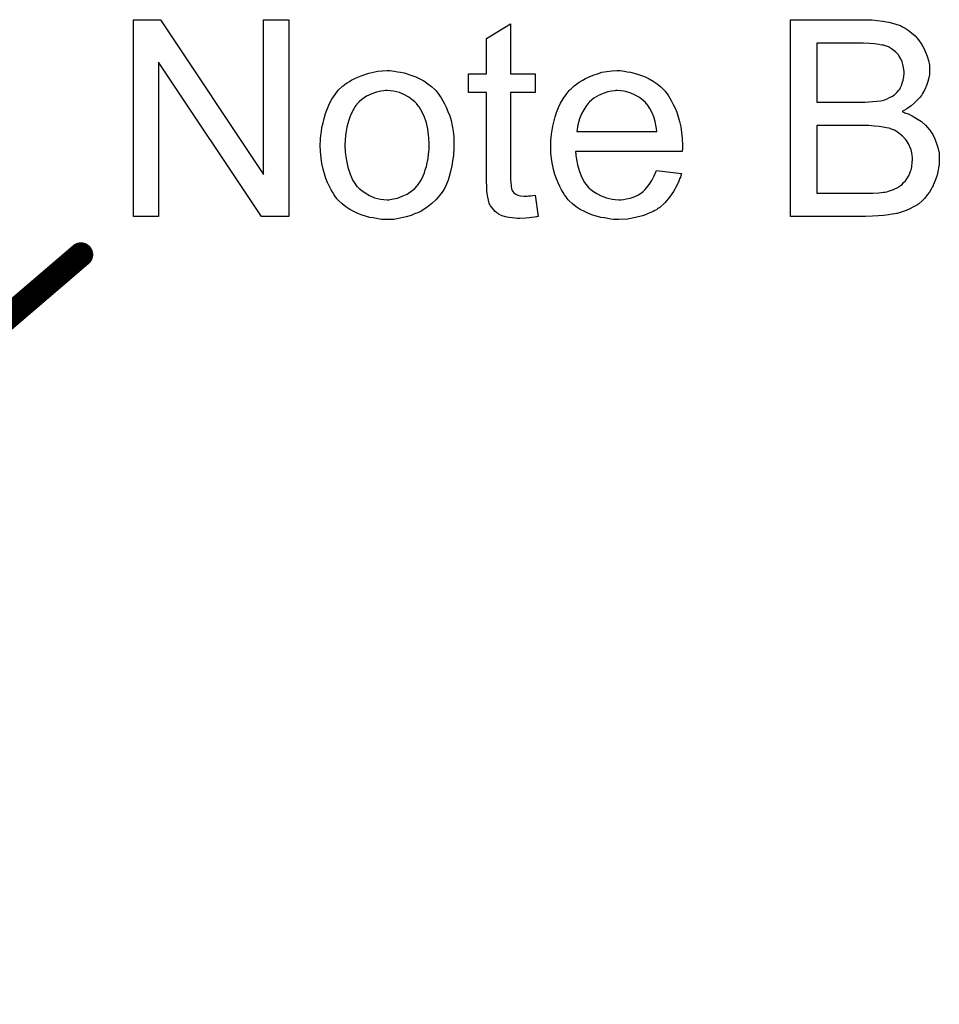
# Model space of a CAD drawing. Extents: x -1.3 to 9.2, y -4.6 to 3.5.
# Tile 67 of 215: x 2.383 to 2.757, y 1.363 to 1.764. Entities that reach past the tile are written whole.
import ezdxf

# ---------------------------------------------------------------- set-up
doc = ezdxf.new("R2010")
doc.units = 0
doc.layers.get('0').update_dxf_attribs({"linetype": 'CONTINUOUS'})
doc.layers.add('acc-ni-360-23-a_document', color=1, linetype='CONTINUOUS')

# ---------------------------------------------------------------- blocks, each defined once
blk = doc.blocks.new('D40')
at = {"const_width": 0.005}
blk.add_lwpolyline([(-0.0025, 0, 1), (0.0025, 0, 1)], format="xyb", close=True, dxfattribs=at)

msp = doc.modelspace()

# ---------------------------------------------------------------- linework, layer by layer
at = {"layer": 'acc-ni-360-23-a_document', "color": 1}
for points in [[(2.492482, 1.683612), (2.48149, 1.683612), (2.439607, 1.746437), (2.439607, 1.683612), (2.429425, 1.683612), (2.429425, 1.763676), (2.440301, 1.763676), (2.4823, 1.700735), (2.4823, 1.763676), (2.492482, 1.763676), (2.492482, 1.683612)], [(2.728857, 1.76356), (2.729783, 1.76356), (2.731865, 1.763329), (2.734179, 1.763098), (2.736609, 1.762635), (2.739039, 1.762056), (2.741237, 1.761246), (2.741353, 1.761246), (2.741468, 1.761131), (2.742162, 1.760784), (2.743204, 1.760205), (2.744361, 1.759395), (2.745749, 1.758354), (2.747253, 1.757081), (2.748642, 1.755461), (2.749914, 1.753726), (2.75003, 1.753495), (2.750377, 1.7528), (2.750956, 1.751875), (2.751534, 1.750486), (2.752113, 1.748867), (2.752691, 1.747131), (2.753038, 1.745164), (2.753154, 1.743197), (2.753154, 1.742966), (2.753154, 1.742387), (2.753038, 1.741346), (2.752807, 1.740073), (2.75246, 1.738569), (2.751881, 1.736949), (2.751187, 1.73533), (2.750262, 1.733594), (2.750146, 1.733363), (2.749799, 1.7329), (2.749104, 1.731974), (2.748179, 1.731049), (2.747022, 1.729892), (2.745633, 1.728619), (2.743898, 1.727462), (2.741931, 1.726305), (2.742047, 1.726305), (2.742278, 1.726189), (2.742625, 1.726074), (2.743088, 1.725842), (2.744477, 1.725379), (2.746096, 1.72457), (2.747832, 1.723528), (2.749799, 1.722255), (2.751534, 1.720751), (2.753154, 1.7189), (2.75327, 1.718669), (2.753733, 1.717975), (2.754427, 1.716933), (2.755121, 1.715545), (2.755815, 1.713694), (2.756509, 1.711727), (2.756972, 1.709413), (2.757088, 1.706867), (2.757088, 1.706752), (2.757088, 1.706636), (2.757088, 1.705942), (2.756972, 1.704785), (2.756741, 1.703396), (2.756509, 1.701777), (2.756046, 1.700041), (2.755468, 1.69819), (2.754658, 1.696339), (2.754542, 1.696107), (2.754195, 1.695529), (2.753733, 1.694719), (2.753038, 1.693562), (2.752113, 1.692405), (2.751187, 1.691132), (2.75003, 1.68986), (2.748757, 1.688818), (2.748642, 1.688703), (2.748179, 1.688355), (2.747369, 1.687893), (2.746328, 1.68743), (2.745055, 1.686736), (2.743551, 1.686041), (2.741931, 1.685463), (2.739964, 1.684884), (2.739733, 1.684884), (2.739039, 1.684653), (2.737882, 1.684537), (2.736378, 1.684306), (2.734526, 1.684074), (2.732328, 1.683843), (2.729898, 1.683727), (2.727122, 1.683612), (2.696577, 1.683612), (2.696577, 1.763676), (2.728047, 1.763676), (2.728857, 1.76356)], [(2.582728, 1.741693), (2.592678, 1.741693), (2.592678, 1.734057), (2.582728, 1.734057), (2.582728, 1.699925), (2.582728, 1.699694), (2.582728, 1.699231), (2.582728, 1.698537), (2.582844, 1.697727), (2.582959, 1.695876), (2.583075, 1.695066), (2.583191, 1.694487), (2.583306, 1.694256), (2.583653, 1.693793), (2.584116, 1.693215), (2.584926, 1.692636), (2.585158, 1.692521), (2.585736, 1.692289), (2.586777, 1.692058), (2.588282, 1.691942), (2.589439, 1.691942), (2.590017, 1.692058), (2.590827, 1.692058), (2.591753, 1.692173), (2.592678, 1.692289), (2.593951, 1.683612), (2.593719, 1.683612), (2.593257, 1.683496), (2.592447, 1.68338), (2.591405, 1.683264), (2.590248, 1.683033), (2.588976, 1.682917), (2.58643, 1.682802), (2.585505, 1.682802), (2.584579, 1.682917), (2.583422, 1.683033), (2.582034, 1.683149), (2.580645, 1.683496), (2.579373, 1.683843), (2.5781, 1.684421), (2.577984, 1.684537), (2.577637, 1.684769), (2.577174, 1.685116), (2.57648, 1.685694), (2.575902, 1.686273), (2.575207, 1.687083), (2.574513, 1.687892), (2.57405, 1.688934), (2.57405, 1.68905), (2.573819, 1.689512), (2.573703, 1.690322), (2.573472, 1.691479), (2.57324, 1.692983), (2.573125, 1.693909), (2.573125, 1.69495), (2.573009, 1.696223), (2.572893, 1.697496), (2.572893, 1.698884), (2.572893, 1.700504), (2.572893, 1.734057), (2.565604, 1.734057), (2.565604, 1.741693), (2.572893, 1.741693), (2.572893, 1.75604), (2.582728, 1.76194), (2.582728, 1.741693)], [(2.726196, 1.754189), (2.707221, 1.754189), (2.707221, 1.730123), (2.72689, 1.730123), (2.728394, 1.730239), (2.730014, 1.730354), (2.731634, 1.73047), (2.733254, 1.730702), (2.734526, 1.730933), (2.734758, 1.731049), (2.73522, 1.731164), (2.735915, 1.731512), (2.73684, 1.731974), (2.737766, 1.732437), (2.738807, 1.733131), (2.739849, 1.734057), (2.740658, 1.734983), (2.740774, 1.735098), (2.741006, 1.735445), (2.741353, 1.736139), (2.7417, 1.736949), (2.742047, 1.737875), (2.742394, 1.739032), (2.742625, 1.74042), (2.742741, 1.741925), (2.742741, 1.742156), (2.742741, 1.742619), (2.742625, 1.743313), (2.74251, 1.744238), (2.742278, 1.745396), (2.741931, 1.746553), (2.741468, 1.747709), (2.740774, 1.748867), (2.740658, 1.748982), (2.740427, 1.749329), (2.739964, 1.749908), (2.739386, 1.750486), (2.738576, 1.75118), (2.73765, 1.751875), (2.736493, 1.752569), (2.73522, 1.753032), (2.735105, 1.753032), (2.734526, 1.753263), (2.733716, 1.753379), (2.732444, 1.75361), (2.730708, 1.753842), (2.728741, 1.753957), (2.726196, 1.754189)], [(2.534481, 1.74285), (2.535522, 1.742734), (2.536679, 1.742503), (2.537952, 1.742272), (2.539456, 1.74204), (2.54258, 1.740999), (2.5442, 1.74042), (2.54582, 1.73961), (2.547439, 1.738801), (2.549059, 1.737643), (2.550563, 1.736486), (2.552067, 1.735098), (2.552183, 1.734982), (2.552414, 1.734751), (2.552762, 1.734288), (2.553224, 1.73371), (2.553803, 1.7329), (2.554497, 1.731859), (2.555191, 1.730701), (2.555885, 1.729429), (2.55658, 1.72804), (2.557274, 1.726305), (2.557968, 1.724569), (2.558547, 1.722602), (2.559009, 1.72052), (2.559356, 1.718322), (2.559588, 1.716008), (2.559704, 1.713462), (2.559704, 1.713347), (2.559704, 1.712999), (2.559704, 1.712421), (2.559704, 1.711611), (2.559588, 1.710685), (2.559472, 1.709528), (2.559472, 1.708371), (2.559241, 1.707099), (2.558894, 1.704206), (2.5582, 1.701314), (2.55739, 1.698421), (2.556233, 1.69576), (2.556233, 1.695644), (2.556117, 1.695529), (2.555885, 1.695182), (2.555654, 1.694719), (2.554844, 1.693562), (2.553803, 1.692173), (2.552414, 1.690554), (2.550679, 1.688934), (2.548712, 1.687314), (2.546398, 1.68581), (2.546282, 1.68581), (2.546167, 1.685694), (2.54582, 1.685463), (2.545241, 1.685231), (2.544663, 1.685), (2.543968, 1.684769), (2.542233, 1.684074), (2.540266, 1.683496), (2.537836, 1.682917), (2.535291, 1.682455), (2.532514, 1.682339), (2.531357, 1.682339), (2.530432, 1.682455), (2.52939, 1.68257), (2.528233, 1.682802), (2.526845, 1.683033), (2.525456, 1.683264), (2.522332, 1.68419), (2.520597, 1.684884), (2.518977, 1.685579), (2.517357, 1.686504), (2.515738, 1.687545), (2.514233, 1.688702), (2.512729, 1.690091), (2.512614, 1.690207), (2.512382, 1.690438), (2.512035, 1.690901), (2.511572, 1.691595), (2.510994, 1.692405), (2.510415, 1.69333), (2.509721, 1.694487), (2.509027, 1.695876), (2.508333, 1.69738), (2.507639, 1.699115), (2.50706, 1.700967), (2.506482, 1.702934), (2.506019, 1.705132), (2.505672, 1.707446), (2.50544, 1.709991), (2.505325, 1.712652), (2.505325, 1.712884), (2.505325, 1.713347), (2.50544, 1.714156), (2.50544, 1.715313), (2.505556, 1.716586), (2.505787, 1.718206), (2.506019, 1.719826), (2.506482, 1.721677), (2.506944, 1.723528), (2.507523, 1.725495), (2.508217, 1.727578), (2.509143, 1.729544), (2.510068, 1.731396), (2.511341, 1.733247), (2.512614, 1.734982), (2.514233, 1.736486), (2.514349, 1.736602), (2.514581, 1.736718), (2.515043, 1.737065), (2.515622, 1.737528), (2.516316, 1.737991), (2.517242, 1.738569), (2.518167, 1.739148), (2.519324, 1.739726), (2.520597, 1.740305), (2.521985, 1.740883), (2.525109, 1.741924), (2.528696, 1.742734), (2.530547, 1.74285), (2.532514, 1.742966), (2.533671, 1.742966), (2.534481, 1.74285)], [(2.628082, 1.74285), (2.629008, 1.742734), (2.630165, 1.742503), (2.631438, 1.742272), (2.632942, 1.741924), (2.63433, 1.741577), (2.63595, 1.740999), (2.637454, 1.74042), (2.639074, 1.73961), (2.640694, 1.738685), (2.642313, 1.737643), (2.643818, 1.736371), (2.645206, 1.734982), (2.645322, 1.734867), (2.645553, 1.734635), (2.6459, 1.734172), (2.646363, 1.733478), (2.646941, 1.732668), (2.64752, 1.731743), (2.648214, 1.730586), (2.648908, 1.729197), (2.649602, 1.727693), (2.650297, 1.726073), (2.650875, 1.724222), (2.651454, 1.722255), (2.651916, 1.720057), (2.652264, 1.717743), (2.652495, 1.715313), (2.652611, 1.712652), (2.652611, 1.712537), (2.652611, 1.712074), (2.652611, 1.711264), (2.652495, 1.710107), (2.609108, 1.710107), (2.609108, 1.709991), (2.609108, 1.709644), (2.609223, 1.709181), (2.609223, 1.708487), (2.609339, 1.707677), (2.60957, 1.706752), (2.609917, 1.704669), (2.610612, 1.702355), (2.611537, 1.69981), (2.61281, 1.697496), (2.61443, 1.695413), (2.614545, 1.695413), (2.614661, 1.695182), (2.615355, 1.694603), (2.616397, 1.693793), (2.617785, 1.692983), (2.619636, 1.692058), (2.621719, 1.691248), (2.624033, 1.690669), (2.625305, 1.690554), (2.626694, 1.690438), (2.627619, 1.690438), (2.628661, 1.690554), (2.629934, 1.690785), (2.631322, 1.691132), (2.632942, 1.691595), (2.634446, 1.692289), (2.63595, 1.693215), (2.636066, 1.69333), (2.636644, 1.693793), (2.637338, 1.694487), (2.638148, 1.695413), (2.639074, 1.696686), (2.640115, 1.698305), (2.641156, 1.700157), (2.642082, 1.702355), (2.652264, 1.701082), (2.652264, 1.700967), (2.652148, 1.700735), (2.652032, 1.700272), (2.651801, 1.699578), (2.651454, 1.698884), (2.651107, 1.697958), (2.650181, 1.695992), (2.649024, 1.693793), (2.647404, 1.691479), (2.645553, 1.689281), (2.643239, 1.687198), (2.643123, 1.687198), (2.642892, 1.686967), (2.642545, 1.686736), (2.642082, 1.686388), (2.641388, 1.686041), (2.640694, 1.685694), (2.639768, 1.685231), (2.638727, 1.684769), (2.63757, 1.684306), (2.636413, 1.683843), (2.63352, 1.683149), (2.630281, 1.68257), (2.626694, 1.682339), (2.625421, 1.682339), (2.624611, 1.682455), (2.62357, 1.68257), (2.622297, 1.682802), (2.620909, 1.683033), (2.619405, 1.683264), (2.616165, 1.68419), (2.61443, 1.684884), (2.61281, 1.685579), (2.611074, 1.686504), (2.609455, 1.687545), (2.60795, 1.688702), (2.606446, 1.690091), (2.606331, 1.690207), (2.606099, 1.690438), (2.605752, 1.690901), (2.605289, 1.691595), (2.604711, 1.692405), (2.604132, 1.69333), (2.603438, 1.694487), (2.602744, 1.69576), (2.60205, 1.697264), (2.601356, 1.698884), (2.600777, 1.700735), (2.600199, 1.702702), (2.599736, 1.704785), (2.599389, 1.707099), (2.599157, 1.709528), (2.599042, 1.712074), (2.599042, 1.712189), (2.599042, 1.712768), (2.599042, 1.713462), (2.599157, 1.714504), (2.599273, 1.715776), (2.599389, 1.717165), (2.59962, 1.718784), (2.599967, 1.720404), (2.600893, 1.724107), (2.601471, 1.725958), (2.602166, 1.727925), (2.603091, 1.729776), (2.604132, 1.731511), (2.605289, 1.733247), (2.606562, 1.734867), (2.606678, 1.734982), (2.606909, 1.735214), (2.607372, 1.735561), (2.60795, 1.736139), (2.608645, 1.736718), (2.60957, 1.737412), (2.610612, 1.738222), (2.611884, 1.738916), (2.613157, 1.739726), (2.614661, 1.74042), (2.616281, 1.741114), (2.618016, 1.741693), (2.619868, 1.742272), (2.621834, 1.742619), (2.623917, 1.74285), (2.626115, 1.742966), (2.627272, 1.742966), (2.628082, 1.74285)], [(2.532514, 1.734867), (2.53182, 1.734867), (2.531241, 1.734751), (2.529969, 1.734635), (2.528233, 1.734172), (2.526266, 1.733478), (2.524184, 1.732553), (2.522217, 1.731164), (2.521175, 1.730239), (2.52025, 1.729313), (2.52025, 1.729197), (2.520019, 1.729082), (2.519787, 1.728735), (2.51944, 1.728272), (2.519093, 1.727693), (2.518746, 1.726999), (2.518283, 1.726073), (2.51782, 1.725148), (2.517357, 1.723991), (2.516895, 1.722834), (2.516548, 1.721446), (2.5162, 1.719941), (2.515853, 1.718322), (2.515622, 1.716586), (2.515506, 1.714619), (2.51539, 1.712652), (2.51539, 1.712537), (2.51539, 1.712189), (2.51539, 1.711611), (2.515506, 1.710801), (2.515506, 1.709876), (2.515622, 1.708834), (2.515969, 1.706405), (2.516548, 1.703628), (2.517473, 1.700851), (2.51863, 1.69819), (2.51944, 1.697033), (2.52025, 1.695876), (2.520366, 1.695876), (2.520481, 1.695644), (2.521175, 1.695066), (2.522217, 1.69414), (2.523605, 1.693215), (2.525341, 1.692173), (2.527423, 1.691248), (2.529853, 1.690669), (2.531126, 1.690554), (2.532514, 1.690438), (2.533208, 1.690438), (2.533787, 1.690554), (2.535059, 1.690785), (2.536795, 1.691132), (2.538646, 1.691826), (2.540729, 1.692752), (2.542696, 1.69414), (2.543737, 1.695066), (2.544663, 1.695992), (2.544778, 1.696107), (2.544894, 1.696223), (2.545125, 1.69657), (2.545472, 1.697033), (2.54582, 1.697611), (2.546282, 1.698305), (2.546745, 1.699231), (2.547208, 1.700157), (2.547671, 1.701314), (2.548018, 1.702586), (2.548481, 1.703975), (2.548828, 1.705479), (2.549175, 1.707214), (2.549406, 1.70895), (2.549638, 1.710917), (2.549638, 1.712999), (2.549638, 1.713115), (2.549638, 1.713462), (2.549638, 1.714041), (2.549522, 1.714735), (2.549522, 1.71566), (2.549406, 1.716702), (2.549059, 1.719131), (2.548481, 1.721677), (2.547555, 1.724454), (2.546282, 1.726999), (2.545588, 1.728272), (2.544663, 1.729313), (2.544663, 1.729429), (2.544431, 1.729544), (2.543737, 1.730239), (2.542696, 1.731049), (2.541307, 1.73209), (2.539572, 1.733131), (2.537489, 1.734057), (2.535175, 1.734635), (2.533903, 1.734751), (2.532514, 1.734867)], [(2.626231, 1.734867), (2.625537, 1.734867), (2.625074, 1.734751), (2.623801, 1.734635), (2.622297, 1.734288), (2.620446, 1.73371), (2.618479, 1.7329), (2.616628, 1.731743), (2.614777, 1.730239), (2.614545, 1.730007), (2.614083, 1.729429), (2.613273, 1.728388), (2.612463, 1.726999), (2.611537, 1.725379), (2.610727, 1.723297), (2.610033, 1.720867), (2.609686, 1.718206), (2.642198, 1.718206), (2.642198, 1.718322), (2.642198, 1.718553), (2.642082, 1.7189), (2.642082, 1.719363), (2.641851, 1.720751), (2.641503, 1.722255), (2.640925, 1.724107), (2.640347, 1.725842), (2.639421, 1.727578), (2.63838, 1.729082), (2.63838, 1.729197), (2.638148, 1.729313), (2.63757, 1.730007), (2.636528, 1.730933), (2.63514, 1.731974), (2.633405, 1.733015), (2.631322, 1.733941), (2.628892, 1.734635), (2.627619, 1.734751), (2.626231, 1.734867)], [(2.728278, 1.720636), (2.707221, 1.720636), (2.707221, 1.693099), (2.730014, 1.693099), (2.732444, 1.693215), (2.733485, 1.693331), (2.734411, 1.693446), (2.734526, 1.693446), (2.734989, 1.693562), (2.735683, 1.693678), (2.736493, 1.693909), (2.73846, 1.694603), (2.740427, 1.695529), (2.740543, 1.695645), (2.74089, 1.695876), (2.741353, 1.696223), (2.741931, 1.696686), (2.74251, 1.69738), (2.74332, 1.698074), (2.743898, 1.699), (2.744592, 1.700041), (2.744708, 1.700157), (2.744824, 1.700504), (2.745055, 1.701198), (2.745402, 1.702008), (2.745749, 1.702934), (2.745981, 1.704091), (2.746096, 1.705479), (2.746212, 1.706867), (2.746212, 1.707099), (2.746212, 1.707562), (2.746096, 1.708487), (2.745865, 1.709528), (2.745633, 1.710686), (2.745171, 1.711958), (2.744592, 1.713231), (2.743782, 1.714504), (2.743667, 1.714619), (2.74332, 1.715082), (2.742857, 1.715661), (2.742162, 1.716355), (2.741237, 1.717165), (2.74008, 1.717975), (2.738807, 1.718669), (2.737303, 1.719247), (2.737072, 1.719363), (2.736609, 1.719479), (2.735568, 1.71971), (2.734295, 1.719941), (2.732675, 1.720173), (2.730708, 1.720404), (2.728278, 1.720636)]]:
    msp.add_lwpolyline(points, dxfattribs=at)
at = {"layer": 'acc-ni-360-23-a_document', "color": 1, "const_width": 0.01}
msp.add_lwpolyline([(2.058, 1.368111), (2.408, 1.668111)], dxfattribs=at)

# ---------------------------------------------------------------- block references
at = {"layer": 'acc-ni-360-23-a_document'}
msp.add_blockref('D40', (2.408, 1.668111), dxfattribs=at)

doc.saveas('drawing.dxf')
